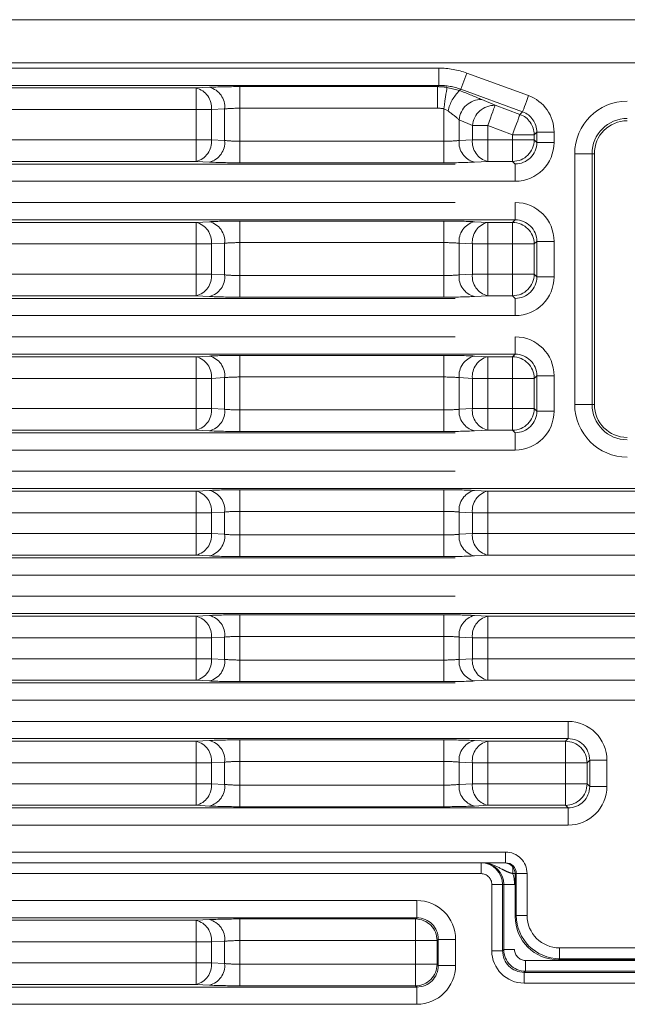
# Model space of a CAD drawing. Header units: millimetres. Extents: x 2 to 601, y 5 to 415.
# Tile 64 of 144: x 90.61 to 93.42, y 307.92 to 312.47. Entities that reach past the tile are written whole.
import ezdxf

# ---------------------------------------------------------------- set-up
doc = ezdxf.new("R2010")
doc.units = ezdxf.units.MM
doc.linetypes.add('PHANTOM', pattern=[12.7, 6.35, -1.27, 1.27, -1.27, 1.27, -1.27])

msp = doc.modelspace()

# ---------------------------------------------------------------- linework, layer by layer
at = {"color": 7, "linetype": 'Continuous', "lineweight": 15}
for p, q in [((86.873, 312.4744), (94.323, 312.4744)), ((93.2657, 310.6944), (93.2657, 311.8544)), ((88.3415, 308.5744), (92.7415, 308.5744)), ((92.8546, 308.5744), (88.4546, 308.5744)), ((92.8994, 308.5244), (92.8995, 308.3258)), ((92.8995, 308.3258), (92.8996, 308.3258)), ((93.0996, 308.126), (93.6965, 308.126))]:
    msp.add_line(p, q, dxfattribs=at)
at = {"color": 7, "linetype": 'PHANTOM', "lineweight": 0}
for p, q in [((86.2719, 312.2503), (92.546, 312.2503)), ((94.3209, 312.2744), (86.8752, 312.2744)), ((92.546, 312.1704), (92.546, 312.2503)), ((92.6487, 312.1523), (92.676, 312.2273)), ((92.676, 312.2273), (92.9612, 312.1234)), ((92.546, 312.1704), (86.2719, 312.1704)), ((89.7723, 312.1584), (91.4238, 312.1584)), ((91.4238, 312.1584), (91.4852, 312.1616)), ((91.4238, 312.0585), (91.4238, 312.1584)), ((91.6266, 312.1647), (92.5402, 312.1647)), ((91.6266, 312.0648), (91.6266, 312.1647)), ((92.5402, 312.1647), (92.546, 312.1704)), ((92.5402, 312.0648), (92.5402, 312.1647)), ((92.584, 312.1614), (92.6426, 312.1462)), ((92.6487, 312.1523), (92.6426, 312.1462)), ((92.9339, 312.0484), (92.6487, 312.1523)), ((92.745, 312.105), (92.8065, 312.0783)), ((92.8065, 312.0783), (92.9217, 312.0363)), ((91.4238, 312.0585), (89.7723, 312.0585)), ((91.4945, 312.0585), (91.4238, 312.0585)), ((91.4238, 311.9187), (91.4238, 312.0585)), ((91.5559, 312.0617), (91.4945, 312.0585)), ((91.4945, 312.0585), (91.4945, 311.9187)), ((91.5559, 311.9155), (91.5559, 312.0617)), ((92.5402, 312.0648), (91.6266, 312.0648)), ((91.6266, 312.0648), (91.6266, 311.9124)), ((92.589, 312.0525), (92.5695, 312.0626)), ((92.5695, 311.9124), (92.5695, 312.0626)), ((92.9217, 312.0363), (92.9339, 312.0484)), ((92.7016, 311.9845), (92.6402, 312.0113)), ((92.6402, 312.0113), (92.6402, 311.9155)), ((92.7723, 311.9845), (92.7016, 311.9845)), ((92.7016, 311.9187), (92.7016, 311.9845)), ((92.8876, 311.9425), (92.7723, 311.9845)), ((92.7723, 311.9845), (92.7723, 311.9187)), ((92.8876, 311.9425), (92.9875, 311.9425)), ((92.8876, 311.9187), (92.8876, 311.9425)), ((92.9995, 311.9545), (92.9875, 311.9425)), ((92.9875, 311.9425), (92.9875, 311.9187)), ((93.0794, 311.9545), (92.9995, 311.9545)), ((92.9995, 311.9067), (92.9995, 311.9545)), ((93.0794, 311.9545), (93.0794, 311.9067)), ((89.7723, 311.9187), (91.4238, 311.9187)), ((91.4238, 311.8188), (91.4238, 311.9187)), ((91.4238, 311.9187), (91.4945, 311.9187)), ((91.4945, 311.9187), (91.5559, 311.9155)), ((91.6266, 311.8125), (91.6266, 311.9124)), ((91.6266, 311.9124), (92.5695, 311.9124)), ((92.5695, 311.8125), (92.5695, 311.9124)), ((92.6402, 311.9155), (92.7016, 311.9187)), ((92.7016, 311.9187), (92.7723, 311.9187)), ((92.7723, 311.8188), (92.7723, 311.9187)), ((92.7723, 311.9187), (92.8876, 311.9187)), ((92.9875, 311.9187), (92.8876, 311.9187)), ((92.8876, 311.8188), (92.8876, 311.9187)), ((92.9875, 311.9187), (92.9995, 311.9067)), ((93.0794, 311.9067), (92.9995, 311.9067)), ((93.1748, 310.6944), (93.1748, 311.8544)), ((93.1748, 311.8544), (93.2548, 311.8544)), ((93.2548, 311.8544), (93.2548, 310.6944)), ((93.2548, 311.8544), (93.2657, 311.8544)), ((86.2719, 311.8068), (92.8996, 311.8068)), ((91.4238, 311.8188), (89.7723, 311.8188)), ((91.4852, 311.8156), (91.4238, 311.8188)), ((92.5695, 311.8125), (91.6266, 311.8125)), ((92.7723, 311.8188), (92.7109, 311.8156)), ((92.8876, 311.8188), (92.7723, 311.8188)), ((92.8996, 311.8068), (92.8876, 311.8188)), ((92.8996, 311.7269), (92.8996, 311.8068)), ((92.8996, 311.7269), (86.2719, 311.7269)), ((86.2719, 311.6287), (92.8996, 311.6287)), ((92.8996, 311.6287), (92.8996, 311.5489)), ((92.8996, 311.5489), (86.2719, 311.5489)), ((89.7723, 311.5368), (91.4238, 311.5368)), ((91.4238, 311.5368), (91.4852, 311.54)), ((91.4238, 311.437), (91.4238, 311.5368)), ((91.6266, 311.5431), (92.5695, 311.5431)), ((91.6266, 311.4432), (91.6266, 311.5431)), ((92.5695, 311.4432), (92.5695, 311.5431)), ((92.7109, 311.54), (92.7723, 311.5368)), ((92.7723, 311.5368), (92.8876, 311.5368)), ((92.7723, 311.437), (92.7723, 311.5368)), ((92.8876, 311.5368), (92.8996, 311.5489)), ((92.8876, 311.437), (92.8876, 311.5368)), ((91.4238, 311.437), (89.7723, 311.437)), ((91.4945, 311.437), (91.4238, 311.437)), ((91.4238, 311.2972), (91.4238, 311.437)), ((91.5559, 311.4402), (91.4945, 311.437)), ((91.4945, 311.437), (91.4945, 311.2972)), ((91.5559, 311.2939), (91.5559, 311.4402)), ((92.5695, 311.4432), (91.6266, 311.4432)), ((91.6266, 311.4432), (91.6266, 311.2909)), ((92.5695, 311.2909), (92.5695, 311.4432)), ((92.7016, 311.437), (92.6402, 311.4402)), ((92.6402, 311.4402), (92.6402, 311.2939)), ((92.7723, 311.437), (92.7016, 311.437)), ((92.7016, 311.2972), (92.7016, 311.437)), ((92.8876, 311.437), (92.7723, 311.437)), ((92.7723, 311.437), (92.7723, 311.2972)), ((92.8876, 311.437), (92.9875, 311.437)), ((92.8876, 311.2972), (92.8876, 311.437)), ((92.9995, 311.449), (92.9875, 311.437)), ((92.9875, 311.437), (92.9875, 311.2972)), ((92.9995, 311.449), (93.0794, 311.449)), ((92.9995, 311.2851), (92.9995, 311.449)), ((93.0794, 311.449), (93.0794, 311.2851)), ((89.7723, 311.2972), (91.4238, 311.2972)), ((91.4238, 311.1973), (91.4238, 311.2972)), ((91.4238, 311.2972), (91.4945, 311.2972)), ((91.4945, 311.2972), (91.5559, 311.2939)), ((92.6402, 311.2939), (92.7016, 311.2972)), ((92.7016, 311.2972), (92.7723, 311.2972)), ((92.7723, 311.1973), (92.7723, 311.2972)), ((92.7723, 311.2972), (92.8876, 311.2972)), ((92.8876, 311.2972), (92.9875, 311.2972)), ((92.8876, 311.1973), (92.8876, 311.2972)), ((92.9875, 311.2972), (92.9995, 311.2851)), ((91.6266, 311.191), (91.6266, 311.2909)), ((91.6266, 311.2909), (92.5695, 311.2909)), ((92.5695, 311.191), (92.5695, 311.2909)), ((92.9995, 311.2851), (93.0794, 311.2851)), ((86.2719, 311.1853), (92.8996, 311.1853)), ((91.4238, 311.1973), (89.7723, 311.1973)), ((91.4852, 311.1941), (91.4238, 311.1973)), ((92.5695, 311.191), (91.6266, 311.191)), ((92.7723, 311.1973), (92.7109, 311.1941)), ((92.8876, 311.1973), (92.7723, 311.1973)), ((92.8996, 311.1853), (92.8876, 311.1973)), ((92.8996, 311.1853), (92.8996, 311.1054)), ((92.8996, 311.1054), (86.2719, 311.1054)), ((86.2719, 311.0072), (92.8996, 311.0072)), ((92.8996, 311.0072), (92.8996, 310.9273)), ((92.8996, 310.9273), (86.2719, 310.9273)), ((89.7723, 310.9153), (91.4238, 310.9153)), ((91.4238, 310.9153), (91.4852, 310.9185)), ((91.4238, 310.8154), (91.4238, 310.9153)), ((91.6266, 310.9216), (92.5695, 310.9216)), ((91.6266, 310.8217), (91.6266, 310.9216)), ((92.5695, 310.8217), (92.5695, 310.9216)), ((92.7109, 310.9185), (92.7723, 310.9153)), ((92.7723, 310.9153), (92.8876, 310.9153)), ((92.7723, 310.8154), (92.7723, 310.9153)), ((92.8876, 310.9153), (92.8996, 310.9273)), ((92.8876, 310.8154), (92.8876, 310.9153)), ((91.4238, 310.8154), (89.7723, 310.8154)), ((91.4945, 310.8154), (91.4238, 310.8154)), ((91.4238, 310.6756), (91.4238, 310.8154)), ((91.5559, 310.8187), (91.4945, 310.8154)), ((91.4945, 310.8154), (91.4945, 310.6756)), ((91.5559, 310.6724), (91.5559, 310.8187)), ((92.5695, 310.8217), (91.6266, 310.8217)), ((91.6266, 310.8217), (91.6266, 310.6693)), ((92.5695, 310.6693), (92.5695, 310.8217)), ((92.7016, 310.8154), (92.6402, 310.8187)), ((92.6402, 310.8187), (92.6402, 310.6724)), ((92.7723, 310.8154), (92.7016, 310.8154)), ((92.7016, 310.6756), (92.7016, 310.8154)), ((92.8876, 310.8154), (92.7723, 310.8154)), ((92.7723, 310.8154), (92.7723, 310.6756)), ((92.8876, 310.8154), (92.9875, 310.8154)), ((92.8876, 310.6756), (92.8876, 310.8154)), ((92.9995, 310.8275), (92.9875, 310.8154)), ((92.9875, 310.8154), (92.9875, 310.6756)), ((92.9995, 310.8275), (93.0794, 310.8275)), ((92.9995, 310.6636), (92.9995, 310.8275)), ((93.0794, 310.8275), (93.0794, 310.6636)), ((89.7723, 310.6756), (91.4238, 310.6756)), ((91.4238, 310.5758), (91.4238, 310.6756)), ((91.4238, 310.6756), (91.4945, 310.6756)), ((91.4945, 310.6756), (91.5559, 310.6724)), ((91.6266, 310.5695), (91.6266, 310.6693)), ((91.6266, 310.6693), (92.5695, 310.6693)), ((92.5695, 310.5695), (92.5695, 310.6693)), ((92.6402, 310.6724), (92.7016, 310.6756)), ((92.7016, 310.6756), (92.7723, 310.6756)), ((92.7723, 310.5758), (92.7723, 310.6756)), ((92.7723, 310.6756), (92.8876, 310.6756)), ((92.8876, 310.6756), (92.9875, 310.6756)), ((92.8876, 310.5758), (92.8876, 310.6756)), ((92.9875, 310.6756), (92.9995, 310.6636)), ((92.9995, 310.6636), (93.0794, 310.6636)), ((93.1748, 310.6944), (93.2548, 310.6944)), ((93.2548, 310.6944), (93.2657, 310.6944)), ((91.4238, 310.5758), (89.7723, 310.5758)), ((91.4852, 310.5725), (91.4238, 310.5758)), ((92.5695, 310.5695), (91.6266, 310.5695)), ((92.7723, 310.5758), (92.7109, 310.5725)), ((92.8876, 310.5758), (92.7723, 310.5758)), ((92.8996, 310.5637), (92.8876, 310.5758)), ((86.2719, 310.5637), (92.8996, 310.5637)), ((92.8996, 310.5637), (92.8996, 310.4839)), ((92.8996, 310.4839), (86.2719, 310.4839)), ((86.2719, 310.3857), (94.9742, 310.3857)), ((94.9742, 310.3058), (86.2719, 310.3058)), ((89.7723, 310.2938), (91.4238, 310.2938)), ((91.4238, 310.2938), (91.4852, 310.297)), ((91.4238, 310.1939), (91.4238, 310.2938)), ((91.6266, 310.3001), (92.5695, 310.3001)), ((91.6266, 310.2002), (91.6266, 310.3001)), ((92.5695, 310.2002), (92.5695, 310.3001)), ((92.7109, 310.297), (92.7723, 310.2938)), ((92.7723, 310.2938), (94.9622, 310.2938)), ((92.7723, 310.1939), (92.7723, 310.2938)), ((92.5695, 310.2002), (91.6266, 310.2002)), ((91.6266, 310.2002), (91.6266, 310.0909)), ((92.5695, 310.0909), (92.5695, 310.2002)), ((91.4238, 310.1939), (89.7723, 310.1939)), ((91.4945, 310.1939), (91.4238, 310.1939)), ((91.4238, 310.0972), (91.4238, 310.1939)), ((91.5559, 310.1971), (91.4945, 310.1939)), ((91.4945, 310.1939), (91.4945, 310.0972)), ((91.5559, 310.0939), (91.5559, 310.1971)), ((92.7016, 310.1939), (92.6402, 310.1971)), ((92.6402, 310.1971), (92.6402, 310.0939)), ((92.7723, 310.1939), (92.7016, 310.1939)), ((92.7016, 310.0972), (92.7016, 310.1939)), ((94.9622, 310.1939), (92.7723, 310.1939)), ((92.7723, 310.1939), (92.7723, 310.0972)), ((89.7723, 310.0972), (91.4238, 310.0972)), ((91.4238, 309.9973), (91.4238, 310.0972)), ((91.4238, 310.0972), (91.4945, 310.0972)), ((91.4945, 310.0972), (91.5559, 310.0939)), ((91.6266, 309.991), (91.6266, 310.0909)), ((91.6266, 310.0909), (92.5695, 310.0909)), ((92.5695, 309.991), (92.5695, 310.0909)), ((92.6402, 310.0939), (92.7016, 310.0972)), ((92.7016, 310.0972), (92.7723, 310.0972)), ((92.7723, 309.9973), (92.7723, 310.0972)), ((92.7723, 310.0972), (94.9622, 310.0972)), ((86.2719, 309.9853), (94.9742, 309.9853)), ((91.4238, 309.9973), (89.7723, 309.9973)), ((91.4852, 309.9941), (91.4238, 309.9973)), ((92.5695, 309.991), (91.6266, 309.991)), ((92.7723, 309.9973), (92.7109, 309.9941)), ((94.9622, 309.9973), (92.7723, 309.9973)), ((94.9742, 309.9054), (86.2719, 309.9054)), ((86.2719, 309.8072), (94.9742, 309.8072)), ((94.9742, 309.7273), (86.2719, 309.7273)), ((89.7723, 309.7153), (91.4238, 309.7153)), ((91.4238, 309.7153), (91.4852, 309.7185)), ((91.4238, 309.6154), (91.4238, 309.7153)), ((91.6266, 309.7216), (92.5695, 309.7216)), ((91.6266, 309.6217), (91.6266, 309.7216)), ((92.5695, 309.6217), (92.5695, 309.7216)), ((92.7109, 309.7185), (92.7723, 309.7153)), ((92.7723, 309.7153), (94.9622, 309.7153)), ((92.7723, 309.6154), (92.7723, 309.7153)), ((91.4238, 309.6154), (89.7723, 309.6154)), ((91.4945, 309.6154), (91.4238, 309.6154)), ((91.4238, 309.5187), (91.4238, 309.6154)), ((91.5559, 309.6187), (91.4945, 309.6154)), ((91.4945, 309.6154), (91.4945, 309.5187)), ((91.5559, 309.5155), (91.5559, 309.6187)), ((92.5695, 309.6217), (91.6266, 309.6217)), ((91.6266, 309.6217), (91.6266, 309.5124)), ((92.5695, 309.5124), (92.5695, 309.6217)), ((92.7016, 309.6154), (92.6402, 309.6187)), ((92.6402, 309.6187), (92.6402, 309.5155)), ((92.7723, 309.6154), (92.7016, 309.6154)), ((92.7016, 309.5187), (92.7016, 309.6154)), ((94.9622, 309.6154), (92.7723, 309.6154)), ((92.7723, 309.6154), (92.7723, 309.5187)), ((89.7723, 309.5187), (91.4238, 309.5187)), ((91.4238, 309.4188), (91.4238, 309.5187)), ((91.4238, 309.5187), (91.4945, 309.5187)), ((91.4945, 309.5187), (91.5559, 309.5155)), ((92.6402, 309.5155), (92.7016, 309.5187)), ((92.7016, 309.5187), (92.7723, 309.5187)), ((92.7723, 309.5187), (94.9622, 309.5187)), ((92.7723, 309.5187), (92.7723, 309.4188)), ((91.6266, 309.5124), (92.5695, 309.5124)), ((91.6266, 309.5124), (91.6266, 309.4125)), ((92.5695, 309.5124), (92.5695, 309.4125)), ((86.2719, 309.4068), (94.9742, 309.4068)), ((91.4238, 309.4188), (89.7723, 309.4188)), ((91.4852, 309.4156), (91.4238, 309.4188)), ((92.5695, 309.4125), (91.6266, 309.4125)), ((92.7723, 309.4188), (92.7109, 309.4156)), ((94.9622, 309.4188), (92.7723, 309.4188)), ((94.9742, 309.3269), (86.2719, 309.3269)), ((88.7519, 309.2287), (93.1442, 309.2287)), ((93.1442, 309.2287), (93.1442, 309.1488)), ((93.1442, 309.1488), (88.7519, 309.1488)), ((89.7723, 309.1368), (91.4238, 309.1368)), ((91.4238, 309.1368), (91.4852, 309.1401)), ((91.4238, 309.037), (91.4238, 309.1368)), ((91.6266, 309.1431), (92.5695, 309.1431)), ((91.6266, 309.0433), (91.6266, 309.1431)), ((92.5695, 309.0433), (92.5695, 309.1431)), ((92.7109, 309.1401), (92.7723, 309.1368)), ((92.7723, 309.1368), (93.1322, 309.1368)), ((92.7723, 309.037), (92.7723, 309.1368)), ((93.1322, 309.1368), (93.1442, 309.1488)), ((93.1322, 309.037), (93.1322, 309.1368)), ((91.4238, 309.037), (89.7723, 309.037)), ((91.4945, 309.037), (91.4238, 309.037)), ((91.4238, 308.9402), (91.4238, 309.037)), ((91.5559, 309.0402), (91.4945, 309.037)), ((91.4945, 309.037), (91.4945, 308.9402)), ((91.5559, 308.937), (91.5559, 309.0402)), ((92.5695, 309.0433), (91.6266, 309.0433)), ((91.6266, 309.0433), (91.6266, 308.9339)), ((92.5695, 308.9339), (92.5695, 309.0433)), ((92.7016, 309.037), (92.6402, 309.0402)), ((92.6402, 309.0402), (92.6402, 308.937)), ((92.7723, 309.037), (92.7016, 309.037)), ((92.7016, 308.9402), (92.7016, 309.037)), ((93.1322, 309.037), (92.7723, 309.037)), ((92.7723, 309.037), (92.7723, 308.9402)), ((93.1322, 309.037), (93.232, 309.037)), ((93.1322, 308.9402), (93.1322, 309.037)), ((93.2441, 309.049), (93.232, 309.037)), ((93.232, 309.037), (93.232, 308.9402)), ((93.2441, 309.049), (93.324, 309.049)), ((93.2441, 308.9282), (93.2441, 309.049)), ((93.324, 309.049), (93.324, 308.9282)), ((89.7723, 308.9402), (91.4238, 308.9402)), ((91.4238, 308.8404), (91.4238, 308.9402)), ((91.4238, 308.9402), (91.4945, 308.9402)), ((91.4945, 308.9402), (91.5559, 308.937)), ((91.6266, 308.8341), (91.6266, 308.9339)), ((91.6266, 308.9339), (92.5695, 308.9339)), ((92.5695, 308.8341), (92.5695, 308.9339)), ((92.6402, 308.937), (92.7016, 308.9402)), ((92.7016, 308.9402), (92.7723, 308.9402)), ((92.7723, 308.9402), (93.1322, 308.9402)), ((92.7723, 308.9402), (92.7723, 308.8404)), ((93.1322, 308.9402), (93.232, 308.9402)), ((93.1322, 308.9402), (93.1322, 308.8404)), ((93.232, 308.9402), (93.2441, 308.9282)), ((93.2441, 308.9282), (93.324, 308.9282)), ((91.4238, 308.8404), (89.7723, 308.8404)), ((91.4852, 308.8371), (91.4238, 308.8404)), ((92.5695, 308.8341), (91.6266, 308.8341)), ((92.7723, 308.8404), (92.7109, 308.8371)), ((93.1322, 308.8404), (92.7723, 308.8404)), ((93.1442, 308.8283), (93.1322, 308.8404)), ((88.7519, 308.8283), (93.1442, 308.8283)), ((93.1442, 308.8283), (93.1442, 308.7484)), ((93.1442, 308.7484), (88.7519, 308.7484)), ((88.4546, 308.6244), (92.8546, 308.6244)), ((92.8546, 308.5744), (92.8546, 308.6244)), ((92.7415, 308.5244), (92.7415, 308.5744)), ((92.7415, 308.5244), (88.3415, 308.5244)), ((92.8882, 308.5244), (92.8882, 308.556)), ((92.8994, 308.5244), (92.8882, 308.5244)), ((92.9046, 308.5244), (92.8994, 308.5244)), ((92.8994, 308.5244), (92.8996, 308.3258)), ((92.9046, 308.5244), (92.9546, 308.5244)), ((92.9046, 308.3309), (92.9046, 308.5244)), ((92.9546, 308.5244), (92.9546, 308.3309)), ((92.7915, 308.1677), (92.7915, 308.4744)), ((92.7915, 308.4744), (92.8415, 308.4744)), ((92.8415, 308.4744), (92.8415, 308.1677)), ((92.8468, 308.4744), (92.8415, 308.4744)), ((92.8468, 308.173), (92.8468, 308.4744)), ((92.8468, 308.4744), (92.8967, 308.4744)), ((88.0519, 308.4003), (92.4442, 308.4003)), ((92.4442, 308.3204), (92.4442, 308.4003)), ((92.4442, 308.3204), (88.0519, 308.3204)), ((89.7723, 308.3084), (91.4238, 308.3084)), ((91.4238, 308.3084), (91.4852, 308.3116)), ((91.4238, 308.3084), (91.4238, 308.2085)), ((91.6266, 308.3146), (92.4385, 308.3146)), ((91.6266, 308.3146), (91.6266, 308.2148)), ((92.4385, 308.3146), (92.4442, 308.3204)), ((92.4385, 308.3146), (92.4385, 308.2148)), ((92.8996, 308.3258), (92.9046, 308.3309)), ((92.9046, 308.3309), (92.9546, 308.3309)), ((91.4238, 308.2085), (89.7723, 308.2085)), ((91.4945, 308.2085), (91.4238, 308.2085)), ((91.4238, 308.1118), (91.4238, 308.2085)), ((91.5559, 308.2117), (91.4945, 308.2085)), ((91.4945, 308.2085), (91.4945, 308.1118)), ((91.5559, 308.1085), (91.5559, 308.2117)), ((92.4385, 308.2148), (91.6266, 308.2148)), ((91.6266, 308.2148), (91.6266, 308.1055)), ((92.5383, 308.2148), (92.4385, 308.2148)), ((92.4385, 308.1055), (92.4385, 308.2148)), ((92.5441, 308.2205), (92.5383, 308.2148)), ((92.5383, 308.2148), (92.5383, 308.1055)), ((92.624, 308.2205), (92.5441, 308.2205)), ((92.5441, 308.0997), (92.5441, 308.2205)), ((92.624, 308.2205), (92.624, 308.0997)), ((92.7915, 308.1677), (92.8415, 308.1677)), ((92.8415, 308.1677), (92.8468, 308.173)), ((92.8468, 308.173), (92.8967, 308.173)), ((93.1046, 308.1809), (93.6915, 308.1809)), ((93.1046, 308.1309), (93.1046, 308.1809)), ((89.7723, 308.1118), (91.4238, 308.1118)), ((91.4238, 308.1118), (91.4238, 308.0119)), ((91.4238, 308.1118), (91.4945, 308.1118)), ((91.4945, 308.1118), (91.5559, 308.1085)), ((91.6266, 308.0056), (91.6266, 308.1055)), ((91.6266, 308.1055), (92.4385, 308.1055)), ((92.5383, 308.1055), (92.4385, 308.1055)), ((92.4385, 308.0056), (92.4385, 308.1055)), ((92.5383, 308.1055), (92.5441, 308.0997)), ((92.9467, 308.0731), (92.9467, 308.1231)), ((92.9467, 308.1231), (93.8493, 308.1231)), ((93.1046, 308.1309), (93.0996, 308.126)), ((93.0996, 308.126), (93.6965, 308.126)), ((93.6915, 308.1309), (93.1046, 308.1309)), ((92.624, 308.0997), (92.5441, 308.0997)), ((92.9467, 308.0731), (92.9414, 308.0678)), ((92.9414, 308.0178), (92.9414, 308.0678)), ((92.9414, 308.0678), (93.8547, 308.0678)), ((93.8493, 308.0731), (92.9467, 308.0731)), ((93.8547, 308.0178), (92.9414, 308.0178)), ((88.0519, 307.9999), (92.4442, 307.9999)), ((91.4238, 308.0119), (89.7723, 308.0119)), ((91.4852, 308.0087), (91.4238, 308.0119)), ((92.4385, 308.0056), (91.6266, 308.0056)), ((92.4442, 307.9999), (92.4385, 308.0056)), ((92.4442, 307.92), (92.4442, 307.9999)), ((92.4442, 307.92), (88.0519, 307.92))]:
    msp.add_line(p, q, dxfattribs=at)
at = {"color": 7, "linetype": 'PHANTOM', "lineweight": 0, "flags": 128}
for points in [[(92.5695, 312.0626), (92.5722, 312.0812), (92.5748, 312.0991), (92.5773, 312.1158), (92.5795, 312.1305), (92.5813, 312.1428), (92.5827, 312.1523), (92.5836, 312.1585), (92.584, 312.1614)], [(92.9612, 312.1234), (92.9561, 312.1094), (92.9512, 312.0958), (92.9466, 312.0832), (92.9425, 312.0721), (92.9391, 312.0627), (92.9365, 312.0555), (92.9347, 312.0507), (92.9339, 312.0484)], [(92.7723, 311.9845), (92.7787, 312.0021), (92.7849, 312.019), (92.7906, 312.0347), (92.7957, 312.0487), (92.7999, 312.0604), (92.8032, 312.0694), (92.8054, 312.0754), (92.8065, 312.0783)], [(92.8876, 311.9425), (92.894, 311.9601), (92.9002, 311.977), (92.9059, 311.9927), (92.911, 312.0067), (92.9152, 312.0184), (92.9185, 312.0274), (92.9207, 312.0334), (92.9217, 312.0363)]]:
    msp.add_lwpolyline(points, dxfattribs=at)
at = {"color": 7, "linetype": 'PHANTOM', "lineweight": 0}
for centre, radius, start, end in [((91.4015, 312.0676), 0.0934, 354.3969, 76.2002), ((91.4629, 312.0708), 0.0934, 354.397, 76.2002), ((92.7707, 312.0107), 0.1865, 133.3692, 167.0468), ((92.7425, 312.0023), 0.1027, 88.5791, 175.0119), ((92.804, 311.9755), 0.1028, 88.6114, 174.9796), ((93.418, 311.8544), 0.2432, 90, 180), ((92.8873, 311.9422), 0.1002, 0.1798, 69.8741), ((93.418, 311.8544), 0.1632, 90, 180), ((91.4015, 311.9096), 0.0934, 283.7992, 5.5908), ((91.4629, 311.9064), 0.0934, 283.7992, 5.5908), ((92.7332, 311.9064), 0.0934, 174.4091, 256.2009), ((92.7946, 311.9096), 0.0934, 174.4093, 256.2007), ((92.8873, 311.919), 0.1002, 270.1813, 359.8111), ((91.4015, 311.4461), 0.0934, 354.4092, 76.2008), ((91.4629, 311.4493), 0.0934, 354.4092, 76.2008), ((92.7332, 311.4493), 0.0934, 103.7991, 185.5909), ((92.7946, 311.4461), 0.0934, 103.7993, 185.5907), ((92.8873, 311.4366), 0.1002, 0.1889, 89.8187), ((91.4015, 311.2881), 0.0935, 283.8065, 5.5964), ((91.4629, 311.2848), 0.0935, 283.8065, 5.5963), ((92.7332, 311.2848), 0.0935, 174.4036, 256.1936), ((92.7946, 311.2881), 0.0935, 174.4038, 256.1934), ((92.8873, 311.2975), 0.1002, 270.1813, 359.8248), ((91.4015, 310.8245), 0.0934, 354.4092, 76.2008), ((91.4629, 310.8278), 0.0934, 354.4092, 76.2008), ((92.7332, 310.8278), 0.0934, 103.7991, 185.5909), ((92.7946, 310.8245), 0.0934, 103.7993, 185.5907), ((92.8873, 310.8151), 0.1002, 0.1811, 89.8265), ((91.4014, 310.6665), 0.0935, 283.821, 5.5819), ((91.4629, 310.6633), 0.0935, 283.8065, 5.5963), ((92.7332, 310.6633), 0.0935, 174.4036, 256.1936), ((92.7946, 310.6665), 0.0935, 174.4182, 256.1789), ((92.8873, 310.676), 0.1002, 270.187, 359.8191), ((93.418, 310.6944), 0.2432, 180, 270), ((93.418, 310.6944), 0.1632, 180, 270), ((91.4014, 310.203), 0.0935, 354.4181, 76.179), ((91.4629, 310.2062), 0.0935, 354.4181, 76.179), ((92.7332, 310.2062), 0.0935, 103.8209, 185.582), ((92.7946, 310.203), 0.0935, 103.8211, 185.5818), ((91.4014, 310.0881), 0.0935, 283.8296, 5.5733), ((91.4628, 310.0849), 0.0935, 283.8296, 5.5733), ((92.7332, 310.0849), 0.0935, 174.4266, 256.1705), ((92.7947, 310.0881), 0.0935, 174.4268, 256.1703), ((91.4015, 309.6245), 0.0935, 354.4036, 76.1935), ((91.4629, 309.6278), 0.0935, 354.4037, 76.1935), ((92.7332, 309.6278), 0.0935, 103.8064, 185.5964), ((92.7946, 309.6245), 0.0935, 103.8066, 185.5962), ((91.4015, 309.5096), 0.0934, 283.7992, 5.5908), ((92.7946, 309.5096), 0.0934, 174.4093, 256.2007), ((91.4629, 309.5064), 0.0934, 283.7992, 5.5908), ((92.7332, 309.5064), 0.0934, 174.4091, 256.2009), ((91.4015, 309.0461), 0.0935, 354.4036, 76.1935), ((91.4629, 309.0493), 0.0935, 354.4037, 76.1935), ((92.7332, 309.0493), 0.0935, 103.8064, 185.5964), ((92.7946, 309.0461), 0.0935, 103.8066, 185.5962), ((93.1319, 309.0367), 0.1002, 0.1753, 89.8186), ((91.4015, 308.9311), 0.0934, 283.7992, 5.5908), ((91.4629, 308.9279), 0.0934, 283.7992, 5.5908), ((92.7332, 308.9279), 0.0934, 174.4091, 256.2009), ((92.7946, 308.9311), 0.0934, 174.4093, 256.2007), ((93.1319, 308.9405), 0.1002, 270.1814, 359.811), ((91.4015, 308.2176), 0.0934, 354.4092, 76.2008), ((91.4629, 308.2208), 0.0934, 354.4092, 76.2008), ((92.4382, 308.2145), 0.1002, 0.1752, 89.8187), ((92.9468, 308.1731), 0.1, 180.0196, 269.9804), ((91.4015, 308.1026), 0.0935, 283.8065, 5.5964), ((91.4629, 308.0994), 0.0934, 283.7998, 5.603), ((92.4381, 308.1058), 0.1002, 270.187, 359.8191)]:
    msp.add_arc(centre, radius, start, end, dxfattribs=at)
at = {"color": 7, "linetype": 'Continuous', "lineweight": 15}
for centre, radius, start, end in [((93.418, 311.8544), 0.1524, 90, 180), ((93.418, 310.6944), 0.1524, 180, 270), ((92.7415, 308.4744), 0.1, 0, 90), ((92.8494, 308.5244), 0.05, 0.0052, 89.9795)]:
    msp.add_arc(centre, radius, start, end, dxfattribs=at)
at = {"color": 7, "linetype": 'PHANTOM', "lineweight": 0}
for centre, major_axis, ratio, start_param, end_param in [((92.5449, 311.8698), (0.2694, 0.2694), 0.997265, 0.434963, 0.784029), ((91.6266, 312.1542), (0.2, 0), 0.052408, 1.570796, 2.356194), ((92.5397, 311.8645), (0.2123, 0.2123), 0.999084, 0.637522, 0.784029), ((92.5449, 311.8698), (0.213, 0.213), 0.995814, 0.434963, 0.784029), ((92.6036, 312.1464), (0.1999, -0.0732), 0.063089, 0.808484, 1.39746), ((92.8991, 311.954), (-0.1276, -0.1276), 0.997265, 2.357564, 3.576555), ((91.6266, 312.0543), (0.1, 0), 0.104816, 1.570796, 2.356194), ((92.5397, 311.8645), (0.1418, 0.1418), 0.997265, 0.637522, 0.784029), ((92.5695, 312.0527), (0.0998, -0.0737), 0.092973, 0.85395, 1.442926), ((92.8991, 311.954), (0.0712, 0.0712), 0.992925, 5.499157, 6.718148), ((91.6266, 311.9229), (0.1, 0), 0.104816, 3.926991, 4.712389), ((92.5695, 311.9229), (0.1, 0), 0.104816, 4.712389, 5.497787), ((92.8991, 311.9072), (-0.1276, 0.1276), 0.997265, 2.357564, 3.925621), ((92.8991, 311.9072), (0.0712, -0.0712), 0.992925, 5.499157, 7.067214), ((91.6266, 311.823), (0.2, 0), 0.052408, 3.926991, 4.712389), ((92.5695, 311.823), (0.2, 0), 0.052408, 4.712389, 5.497787), ((92.8991, 311.4485), (-0.1276, -0.1276), 0.997265, 2.357564, 3.925621), ((91.6266, 311.5326), (0.2, 0), 0.052408, 1.570796, 2.356194), ((92.5695, 311.5326), (0.2, 0), 0.052408, 0.785398, 1.570796), ((92.8991, 311.4485), (0.0712, 0.0712), 0.992925, 5.499157, 7.067214), ((91.6266, 311.4328), (0.1, 0), 0.104816, 1.570796, 2.356194), ((92.5695, 311.4328), (0.1, 0), 0.104816, 0.785398, 1.570796), ((91.6266, 311.3014), (0.1, 0), 0.104816, 3.926991, 4.712389), ((92.5695, 311.3014), (0.1, 0), 0.104816, 4.712389, 5.497787), ((92.8991, 311.2856), (-0.1276, 0.1276), 0.997265, 2.357564, 3.925621), ((92.8991, 311.2856), (0.0712, -0.0712), 0.992925, 5.499157, 7.067214), ((91.6266, 311.2015), (0.2, 0), 0.052408, 3.926991, 4.712389), ((92.5695, 311.2015), (0.2, 0), 0.052408, 4.712389, 5.497787), ((92.8991, 310.827), (-0.1276, -0.1276), 0.997265, 2.357564, 3.925621), ((91.6266, 310.9111), (0.2, 0), 0.052408, 1.570796, 2.356194), ((92.5695, 310.9111), (0.2, 0), 0.052408, 0.785398, 1.570796), ((92.8991, 310.827), (0.0712, 0.0712), 0.992925, 5.499157, 7.067214), ((91.6266, 310.8112), (0.1, 0), 0.104816, 1.570796, 2.356194), ((92.5695, 310.8112), (0.1, 0), 0.104816, 0.785398, 1.570796), ((91.6266, 310.6798), (0.1, 0), 0.104816, 3.926991, 4.712389), ((92.5695, 310.6798), (0.1, 0), 0.104816, 4.712389, 5.497787), ((92.8991, 310.6641), (-0.1276, 0.1276), 0.997265, 2.357564, 3.925621), ((92.8991, 310.6641), (0.0712, -0.0712), 0.992925, 5.499157, 7.067214), ((91.6266, 310.58), (0.2, 0), 0.052408, 3.926991, 4.712389), ((92.5695, 310.58), (0.2, 0), 0.052408, 4.712389, 5.497787), ((91.6266, 310.2896), (0.2, 0), 0.052408, 1.570796, 2.356194), ((92.5695, 310.2896), (0.2, 0), 0.052408, 0.785398, 1.570796), ((91.6266, 310.1897), (0.1, 0), 0.104816, 1.570796, 2.356194), ((92.5695, 310.1897), (0.1, 0), 0.104816, 0.785398, 1.570796), ((91.6266, 310.1014), (0.1, 0), 0.104816, 3.926991, 4.712389), ((92.5695, 310.1014), (0.1, 0), 0.104816, 4.712389, 5.497787), ((91.6266, 310.0015), (0.2, 0), 0.052408, 3.926991, 4.712389), ((92.5695, 310.0015), (0.2, 0), 0.052408, 4.712389, 5.497787), ((91.6266, 309.7111), (0.2, 0), 0.052408, 1.570796, 2.356194), ((92.5695, 309.7111), (0.2, 0), 0.052408, 0.785398, 1.570796), ((91.6266, 309.6112), (0.1, 0), 0.104816, 1.570796, 2.356194), ((92.5695, 309.6112), (0.1, 0), 0.104816, 0.785398, 1.570796), ((91.6266, 309.5229), (0.1, 0), 0.104816, 3.926991, 4.712389), ((92.5695, 309.5229), (0.1, 0), 0.104816, 4.712389, 5.497787), ((91.6266, 309.423), (0.2, 0), 0.052408, 3.926991, 4.712389), ((92.5695, 309.423), (0.2, 0), 0.052408, 4.712389, 5.497787), ((93.1437, 309.0485), (-0.1276, -0.1276), 0.997265, 2.357564, 3.925621), ((91.6266, 309.1326), (0.2, 0), 0.052408, 1.570796, 2.356194), ((92.5695, 309.1326), (0.2, 0), 0.052408, 0.785398, 1.570796), ((93.1437, 309.0485), (0.0712, 0.0712), 0.992925, 5.499157, 7.067214), ((91.6266, 309.0328), (0.1, 0), 0.104816, 1.570796, 2.356194), ((92.5695, 309.0328), (0.1, 0), 0.104816, 0.785398, 1.570796), ((91.6266, 308.9444), (0.1, 0), 0.104816, 3.926991, 4.712389), ((92.5695, 308.9444), (0.1, 0), 0.104816, 4.712389, 5.497787), ((93.1437, 308.9287), (-0.1276, 0.1276), 0.997265, 2.357564, 3.925621), ((93.1437, 308.9287), (0.0712, -0.0712), 0.992925, 5.499157, 7.067214), ((91.6266, 308.8445), (0.2, 0), 0.052408, 3.926991, 4.712389), ((92.5695, 308.8445), (0.2, 0), 0.052408, 4.712389, 5.497787), ((92.8546, 308.5244), (0.1, 0), 0.999657, 0, 1.570796), ((92.7415, 308.4744), (-0.05, 0), 0.999657, 3.141593, 4.712389), ((92.7467, 308.4744), (-0.1501, 0), 0.999657, 3.141593, 3.48143), ((92.4437, 308.22), (-0.1276, -0.1276), 0.997265, 2.357564, 3.925621), ((91.6266, 308.3042), (0.2, 0), 0.052408, 1.570796, 2.356194), ((92.4437, 308.22), (0.0712, 0.0712), 0.992925, 5.499157, 7.067214), ((93.1047, 308.331), (0.1415, 0.1415), 0.999657, 2.356537, 3.926648), ((93.1047, 308.331), (-0.1061, -0.1061), 0.999315, 5.49813, 7.068241), ((91.6266, 308.2043), (0.1, 0), 0.104816, 1.570796, 2.356194), ((92.9415, 308.1678), (0.1061, 0.1061), 0.999315, 2.356537, 3.926648), ((92.9415, 308.1678), (0.0708, 0.0708), 0.998631, 2.356537, 3.926648), ((92.9468, 308.1731), (0.0354, 0.0354), 0.999315, 2.356537, 3.926648), ((91.6266, 308.1159), (0.1, 0), 0.104816, 3.926991, 4.712389), ((92.4437, 308.1002), (-0.1276, 0.1276), 0.997265, 2.357564, 3.925621), ((92.4437, 308.1002), (0.0712, -0.0712), 0.992925, 5.499157, 7.067214), ((91.6266, 308.0161), (0.2, 0), 0.052408, 3.926991, 4.712389)]:
    msp.add_ellipse(centre, major_axis=major_axis, ratio=ratio, start_param=start_param, end_param=end_param, dxfattribs=at)
at = {"color": 7, "linetype": 'Continuous', "lineweight": 15}
for centre, major_axis, ratio, start_param, end_param in [((92.7467, 308.4744), (0.1001, 0), 0.999315, 0, 1.570796), ((92.8546, 308.5244), (0.0501, 0), 0.998973, 0, 1.570796), ((93.0996, 308.3259), (0.1975, -0.032), 0.999458, 3.303042, 4.873153)]:
    msp.add_ellipse(centre, major_axis=major_axis, ratio=ratio, start_param=start_param, end_param=end_param, dxfattribs=at)
at = {"color": 7, "linetype": 'PHANTOM', "lineweight": 0}
msp.add_open_spline([(92.8882, 308.5244), (92.8802, 308.5269), (92.8626, 308.5326), (92.8284, 308.5504), (92.7963, 308.5674), (92.7642, 308.5736), (92.7528, 308.5744), (92.7469, 308.5744), (92.7467, 308.5744)], degree=3, knots=[0, 0, 0, 0, 0.157763, 0.345313, 0.772339, 0.883384, 0.995883, 1, 1, 1, 1], dxfattribs=at)

doc.saveas('drawing.dxf')
